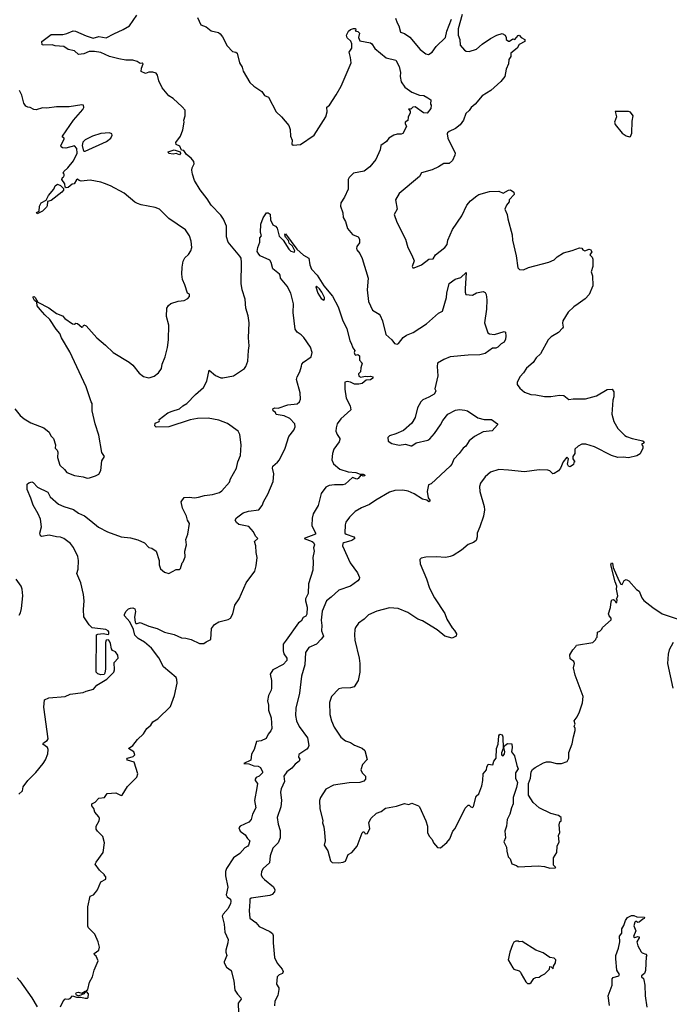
# Model space of a CAD drawing. Extents: x 2087054 to 2277909, y 548907 to 753496.
# Tile 15 of 256: x 2125429 to 2131550, y 599005 to 608281. Entities that reach past the tile are written whole.
import ezdxf

# ---------------------------------------------------------------- set-up
doc = ezdxf.new("R2010")
doc.units = 0

msp = doc.modelspace()

# ---------------------------------------------------------------- linework, layer by layer
at = {"layer": '0CON20XD'}
for points in [[(2125422.5, 600985), (2125457.5, 601015), (2125462.5, 601055), (2125505, 601112.5), (2125581.7, 601188.3), (2125650, 601275), (2125672, 601308), (2125694, 601365), (2125698, 601405), (2125691.2, 601425), (2125647.5, 601455), (2125655, 601470), (2125689.1, 601490.9), (2125698.8, 601505), (2125657.5, 601805), (2125662.5, 601875), (2125705, 601891.2), (2125856.4, 601903.6), (2125905, 601927.5), (2126028.3, 601941.7), (2126055, 601956.7), (2126125.8, 601974.2), (2126157, 602013), (2126250.4, 602069.6), (2126316, 602135), (2126323.3, 602155), (2126321.2, 602225), (2126357.5, 602265), (2126352.9, 602295), (2126332.5, 602325), (2126305, 602340), (2126295, 602353.3), (2126286.2, 602405), (2126276.2, 602426.2), (2126265, 602437.5), (2126243.9, 602436.1), (2126237.1, 602415), (2126237.3, 602165), (2126231.1, 602125), (2126225, 602112.9), (2126195, 602108.1), (2126165, 602119.4), (2126151.2, 602135), (2126153.8, 602485), (2126165, 602492.2), (2126215, 602498.9), (2126262, 602488), (2126268.7, 602495), (2126269.3, 602515), (2126263.9, 602525), (2126242, 602535), (2126112.9, 602552.9), (2126085, 602580), (2126034.3, 602655), (2126030, 602725), (2126038, 602805), (2126030, 602865), (2126005.8, 602975), (2125967.5, 603065), (2125981.9, 603105), (2125984.3, 603185), (2125977.1, 603225), (2125935, 603308.8), (2125907.2, 603347.2), (2125844.4, 603394.4), (2125815, 603407.5), (2125775, 603410), (2125705.8, 603425.8), (2125635, 603414), (2125625, 603418.8), (2125618.1, 603445), (2125634, 603505), (2125624, 603575), (2125604, 603625), (2125557, 603707), (2125535.8, 603775), (2125501.2, 603855), (2125501.2, 603905), (2125515, 603918.8), (2125544, 603926), (2125555, 603922), (2125596, 603876), (2125695, 603831.2), (2125716.6, 603786.6), (2125795, 603718.6), (2125844.5, 603694.5), (2125935, 603666.7), (2125982.4, 603632.4), (2126038.7, 603608.7), (2126099.2, 603559.2), (2126171.2, 603501.2), (2126255.6, 603455.6), (2126385, 603410), (2126475, 603398.9), (2126542.6, 603382.6), (2126605, 603354.4), (2126645, 603310), (2126675, 603302), (2126713.8, 603275), (2126744, 603185), (2126744, 603145), (2126755, 603107.5), (2126795, 603077.5), (2126835, 603062.5), (2126905, 603102.5), (2126935, 603102.5), (2126945, 603110), (2126960, 603165), (2126970, 603175), (2126989.3, 603220.7), (2126987, 603273), (2127000, 603335), (2126996.2, 603385), (2127013.3, 603435), (2127030, 603535), (2127010, 603565), (2127002.5, 603605), (2126965, 603678.8), (2126950, 603740), (2126980, 603780), (2127025, 603784.3), (2127075, 603775.8), (2127115, 603784.5), (2127170.7, 603799.3), (2127245, 603808.1), (2127312.7, 603827.3), (2127335, 603843.3), (2127406.2, 603925), (2127416.2, 603955), (2127471.2, 604055), (2127483.6, 604116.4), (2127510, 604175), (2127516.2, 604275), (2127503.3, 604375), (2127487.5, 604405), (2127387, 604477), (2127305, 604507.1), (2127205, 604526.9), (2127104.3, 604524.3), (2127035, 604511.5), (2126835, 604445.8), (2126715, 604441.8), (2126704, 604455), (2126705, 604480), (2126742.5, 604495), (2126747.5, 604505), (2126742.5, 604515), (2126825, 604578.6), (2126865.4, 604594.6), (2126934.5, 604615.5), (2126966, 604645), (2127005, 604666.7), (2127085, 604751.1), (2127161.4, 604815), (2127192.9, 604875), (2127215, 604980), (2127275, 604928.8), (2127325, 604906.7), (2127345, 604906.2), (2127445, 604926), (2127546.7, 604995), (2127558.8, 605015), (2127578, 605065), (2127584.2, 605165), (2127592.7, 605207.3), (2127584.3, 605285), (2127591.9, 605425), (2127581.7, 605491.7), (2127560.8, 605565), (2127553, 605647), (2127526, 605735), (2127516, 605795), (2127520, 605995), (2127515.6, 606035), (2127504.4, 606055), (2127392.4, 606185), (2127377.3, 606235), (2127378.9, 606335), (2127350.9, 606400.9), (2127325, 606440.8), (2127234, 606535), (2127196.2, 606595), (2127129.5, 606679.5), (2127077.3, 606767.3), (2127058, 606825), (2127052.5, 606865), (2127054.2, 606885.8), (2127073.8, 606925), (2127070, 606945), (2127045, 606977.5), (2127001.3, 607011.3), (2126975, 607048), (2126953.6, 607053.6), (2126938.7, 607088.7), (2126903.3, 607105), (2126900, 607125), (2126943.3, 607185), (2126966.4, 607243.6), (2126980, 607315), (2126977.5, 607335), (2126990, 607375), (2126987.7, 607427.7), (2126961.2, 607461.2), (2126875, 607540), (2126835, 607564), (2126770.7, 607639.3), (2126740, 607705), (2126728.3, 607758.3), (2126716.8, 607776.8), (2126685, 607786), (2126645, 607786.2), (2126615, 607773.3), (2126575, 607793.3), (2126577.1, 607825), (2126592.5, 607865), (2126585, 607872.5), (2126565, 607870), (2126535, 607887.5), (2126495, 607898.8), (2126429.3, 607899.3), (2126365, 607911.2), (2126275, 607933.8), (2126195, 607971.2), (2126135, 607981.4), (2126085, 607983.1), (2126035, 607960), (2125985, 607953.8), (2125945, 607986.7), (2125885, 608002), (2125845, 608029.5), (2125765, 608034.4), (2125734.1, 608044.1), (2125655, 608040), (2125640, 608045), (2125637.5, 608075), (2125725, 608143.3), (2125835, 608142.5), (2125875, 608151.4), (2125934.3, 608175.7), (2125955, 608172.2), (2126055, 608128), (2126121.2, 608108.8), (2126175, 608124.5), (2126245, 608110), (2126315, 608148.6), (2126405, 608187.5), (2126465.4, 608224.6), (2126534.2, 608325)], [(2127105, 608302.5), (2127135, 608233.3), (2127185, 608214), (2127235, 608178), (2127301.7, 608161.7), (2127319.5, 608149.5), (2127340.7, 608120.7), (2127383.9, 608033.9), (2127433.2, 607983.2), (2127465, 607976.2), (2127477.1, 607967.1), (2127502, 607875), (2127525.8, 607835), (2127534.2, 607795), (2127598.9, 607688.9), (2127635, 607654.6), (2127710, 607605), (2127735, 607566.2), (2127775, 607550), (2127844.5, 607414.5), (2127895.5, 607365.5), (2127964.5, 607284.5), (2127978.3, 607248.3), (2127982.5, 607185), (2127998, 607145), (2127995, 607110), (2128005, 607100), (2128075, 607106.2), (2128205, 607194), (2128313.8, 607365), (2128325.9, 607414.1), (2128323.9, 607456.1), (2128350, 607475), (2128410, 607575), (2128460, 607655), (2128551.2, 607875), (2128547.5, 607925), (2128533.3, 607975), (2128557.5, 608012.5), (2128558, 608055), (2128549.1, 608079.1), (2128515, 608110), (2128507.5, 608135), (2128527, 608173), (2128545, 608187.5), (2128575, 608200), (2128595, 608200), (2128597.5, 608182.5), (2128590, 608175), (2128615, 608170), (2128630, 608155), (2128622.5, 608115), (2128635, 608082.5), (2128735, 608062.5), (2128746, 608055), (2128775, 608011.2), (2128883.3, 607923.3), (2128975, 607900), (2129005, 607840), (2129016, 607785), (2129013.8, 607745), (2129023.3, 607695), (2129058.8, 607645), (2129125, 607598.6), (2129195, 607570), (2129235.9, 607565.9), (2129275, 607546.7), (2129302.5, 607525), (2129300, 607485), (2129307.5, 607477.5), (2129302.5, 607445), (2129268.9, 607401.1), (2129234.4, 607404.4), (2129155, 607460), (2129135, 607456.2), (2129115, 607440), (2129091.7, 607438.3), (2129108.3, 607418.3), (2129110, 607405), (2129088.3, 607361.7), (2129087, 607333), (2129062.5, 607315), (2129060, 607305), (2129073.3, 607275), (2129039.5, 607210.5), (2129025, 607202), (2128985, 607201.9), (2128955.6, 607194.4), (2128906.1, 607163.9), (2128885, 607133.3), (2128833, 607097), (2128826.2, 607055), (2128784, 606965), (2128728.8, 606895), (2128675.5, 606854.5), (2128575, 606834), (2128532.9, 606795), (2128525.6, 606774.4), (2128523.5, 606685), (2128490.6, 606609.4), (2128456, 606555), (2128451.2, 606525), (2128472.7, 606462.7), (2128478.8, 606418.8), (2128500.5, 606380.5), (2128516.7, 606315), (2128565, 606256.2), (2128617.5, 606235), (2128632.5, 606215), (2128631.7, 606178.3), (2128606.7, 606145), (2128602, 606125), (2128605, 606113.3), (2128635, 606077.5), (2128655, 606032.5), (2128714.3, 605845), (2128702.5, 605735), (2128717.1, 605627.1), (2128755, 605543.3), (2128815, 605506.7), (2128825, 605493.3), (2128847.5, 605445), (2128878, 605315), (2128935, 605266), (2128962, 605232), (2128985, 605225.3), (2128999.6, 605230.4), (2129043.2, 605286.8), (2129075, 605308.8), (2129136.4, 605333.6), (2129262.6, 605417.4), (2129375, 605515.8), (2129412, 605535), (2129451.9, 605665), (2129453.8, 605705), (2129476.2, 605795), (2129532.3, 605837.7), (2129585, 605853.8), (2129635, 605900), (2129625.8, 605745), (2129626.2, 605715), (2129634, 605694), (2129695, 605686.7), (2129735, 605706.7), (2129795, 605720), (2129815, 605712.5), (2129823.9, 605693.9), (2129832.3, 605642.3), (2129829.2, 605555), (2129810, 605425), (2129840.3, 605330.3), (2129855, 605320.8), (2129903.3, 605316.7), (2129995, 605343.3), (2130006, 605336), (2130010.3, 605300.3), (2130007.3, 605272.7), (2129995, 605242), (2129965, 605227.5), (2129934, 605195), (2129915, 605186.7), (2129883.8, 605186.2), (2129815, 605135.6), (2129765, 605122.5), (2129655, 605122.2), (2129485, 605103.8), (2129425, 605080.8), (2129366.2, 605045), (2129362, 605015), (2129370, 604925), (2129340, 604805), (2129350, 604785), (2129348.8, 604775), (2129335, 604753.8), (2129285.6, 604724.4), (2129229.1, 604700.9), (2129207.6, 604682.4), (2129178.6, 604625), (2129154.2, 604535), (2129125, 604481.2), (2129045, 604410.8), (2128975, 604378.8), (2128915, 604360), (2128897.5, 604345), (2128901.7, 604311.7), (2128935, 604287.5), (2129005, 604273.8), (2129065, 604281.2), (2129115, 604265.8), (2129125, 604266), (2129165, 604294), (2129275, 604320.8), (2129295, 604333.8), (2129337.5, 604382.5), (2129395.4, 604464.6), (2129415.5, 604505), (2129464.2, 604565.8)], [(2129599.3, 608329.3), (2129561.4, 608195), (2129561.9, 608135), (2129575.8, 608095), (2129580.6, 608040.6), (2129620, 607995), (2129636.1, 607986.1), (2129665, 607982), (2129735, 608004.4), (2129787.6, 608052.4), (2129865, 608102.9), (2129925, 608134.4), (2129975, 608150), (2130003.8, 608135), (2130013.8, 608115), (2130013.8, 608095), (2130035, 608079.2), (2130045, 608079.2), (2130075, 608102), (2130095.8, 608094.2), (2130125, 608133.3), (2130135, 608136.7), (2130154.2, 608114.2), (2130187.5, 608095), (2130190, 608075), (2130135, 608046.7), (2130116, 608014), (2130057.1, 607965), (2130057.5, 607935), (2130038, 607905), (2130034, 607865), (2130014.3, 607815), (2130000, 607745), (2129961.7, 607698.3), (2129867.5, 607615), (2129786, 607565), (2129720, 607485), (2129684, 607455), (2129665.8, 607425), (2129633.3, 607396.7), (2129611.1, 607335), (2129578.2, 607291.8), (2129534.7, 607255.3), (2129475, 607228.6), (2129461.2, 607215), (2129456.2, 607205), (2129463.3, 607165), (2129531.1, 607025), (2129529.5, 607005), (2129506, 606955), (2129475, 606926.2), (2129425, 606928), (2129375, 606896), (2129315, 606868), (2129215, 606840), (2129195.5, 606804.5), (2129005.9, 606644.1), (2128970, 606585), (2128986.7, 606495), (2128957.5, 606445), (2128984.4, 606374.4), (2129063.3, 606215), (2129086.1, 606136.1), (2129125, 606062.5), (2129145, 606010), (2129128.8, 605955), (2129134.2, 605944.2), (2129145, 605943.8), (2129215, 605971.2), (2129285, 606024), (2129325, 606030), (2129348, 606065), (2129436.2, 606135), (2129456.7, 606165), (2129462.5, 606205), (2129507.5, 606305), (2129596.7, 606435), (2129641.2, 606535), (2129676.7, 606575), (2129737.7, 606622.3), (2129756.1, 606633.9), (2129855, 606663.8), (2129945, 606666.7), (2129985, 606646), (2130035, 606674), (2130055, 606678), (2130085.6, 606655.6), (2130088.6, 606635), (2130041.2, 606585), (2130042.5, 606565), (2130016.4, 606533.6), (2130000, 606495), (2130023.8, 606445), (2130028.8, 606405), (2130070, 606255), (2130073.3, 606205), (2130106.4, 606056.4), (2130123.3, 605945), (2130139.3, 605929.3), (2130175, 605923.3), (2130223, 605947), (2130415, 605998), (2130465, 606020), (2130492.7, 606047.3), (2130552.5, 606085), (2130635, 606105.7), (2130705, 606131.2), (2130725, 606127.5), (2130735, 606112.5), (2130754.1, 606104.1), (2130795, 606118.8), (2130807, 606117), (2130820, 606095), (2130802.5, 606065), (2130823.6, 606043.6), (2130830, 606025), (2130830, 605955), (2130812.5, 605905), (2130828, 605868), (2130830.8, 605775), (2130796.2, 605693.8), (2130758.6, 605651.4), (2130690.8, 605605), (2130652.2, 605577.8), (2130597.5, 605525), (2130545.7, 605445), (2130543.2, 605423.2), (2130551.4, 605385), (2130545, 605373.8), (2130505.6, 605334.4), (2130437.7, 605292.3), (2130408.8, 605265), (2130336.2, 605135), (2130296.2, 605095), (2130267.7, 605052.3), (2130205, 604997.5), (2130177.5, 604955), (2130145, 604920), (2130117.5, 604865), (2130117.5, 604845), (2130140.7, 604810.7), (2130185, 604772.5), (2130245, 604750), (2130293, 604747), (2130375, 604730), (2130435, 604730), (2130516.4, 604743.6), (2130555, 604741.2), (2130605, 604702.9), (2130645, 604709.2), (2130761.2, 604708.8), (2130865, 604737.5), (2130965, 604798), (2131011.7, 604801.7), (2131027.5, 604775), (2131027, 604727), (2131018.3, 604698.3), (2131007.5, 604565), (2131027.5, 604495), (2131065, 604430), (2131130, 604365), (2131147.5, 604355), (2131200, 604335), (2131300, 604315), (2131312.5, 604305), (2131305, 604290), (2131290, 604285), (2131290, 604275), (2131300, 604265), (2131300, 604245), (2131275, 604192.5), (2131245, 604173.3), (2131165, 604153.3), (2131115, 604160), (2131065, 604157.5), (2131006.4, 604176.4), (2130845, 604256.7), (2130765, 604282.5), (2130725, 604282.5), (2130690, 604265), (2130660, 604235), (2130660, 604195), (2130640, 604165), (2130640, 604145), (2130660, 604115), (2130651.7, 604108.3), (2130648.3, 604091.7), (2130615, 604070), (2130600, 604075), (2130592.5, 604095), (2130600, 604145), (2130585, 604160), (2130550, 604115), (2130526.2, 604055), (2130505, 604032), (2130465, 604005.8), (2130454.3, 604004.3), (2130425, 604032.5), (2130405, 604037.5), (2130325, 604042), (2130185, 604022.5), (2130035, 604036), (2129945, 604043.3), (2129865, 604018.8), (2129815, 603973.3), (2129771.2, 603915), (2129761.2, 603885), (2129763.8, 603835), (2129806, 603695), (2129807.5, 603665), (2129799.2, 603605), (2129765, 603502.5), (2129739.2, 603445), (2129739.5, 603410.5), (2129731.2, 603375), (2129705, 603356.9), (2129655, 603338), (2129593.3, 603285), (2129515, 603234), (2129487, 603223), (2129444.1, 603215.9), (2129355, 603222.5), (2129255, 603216.7), (2129213, 603207), (2129200, 603195), (2129202.5, 603155), (2129261.2, 603015), (2129289.2, 602925), (2129339.2, 602835), (2129435.7, 602685.7), (2129454, 602635), (2129503.4, 602553.4), (2129527.8, 602527.8), (2129543.8, 602495), (2129543.3, 602475), (2129505, 602453.3), (2129435, 602472), (2129361.9, 602531.9), (2129225, 602617.5), (2129180, 602635), (2129086.7, 602695), (2128995.6, 602735.6), (2128915, 602739.2), (2128795, 602710), (2128715, 602676), (2128675, 602633.8), (2128621.2, 602595), (2128594.1, 602555.9), (2128587.5, 602535), (2128583.1, 602485), (2128588.1, 602435), (2128627.5, 602265), (2128634.5, 602214.5), (2128633.3, 602135), (2128617.1, 602055), (2128580, 601995), (2128546.1, 601986.1), (2128465, 601982.9), (2128435, 601975.8), (2128366, 601905), (2128347.7, 601847.7), (2128350.8, 601735), (2128366.2, 601675), (2128392.5, 601615), (2128455, 601522), (2128498.7, 601488.7), (2128545, 601472.5), (2128585, 601446.7), (2128657.7, 601417.7), (2128681.2, 601395), (2128705, 601310), (2128660, 601265), (2128643.8, 601215), (2128657.5, 601185), (2128687.5, 601155), (2128686.7, 601125), (2128673.6, 601106.4), (2128635, 601094.3), (2128535, 601090.5), (2128385, 601068.8), (2128315, 601033.3), (2128263, 600953)], [(2128970.8, 608295), (2128985, 608253.3), (2129003.2, 608223.2), (2129016.2, 608165), (2129055, 608150), (2129105.6, 608115.6), (2129201.7, 608001.7), (2129255, 607958.8), (2129280, 607955), (2129315.9, 607974.1), (2129355, 608028.8), (2129440, 608115), (2129455, 608172.5), (2129497.5, 608285)], [(2125383.8, 604615), (2125433, 604553), (2125471.2, 604521.2), (2125534.3, 604484.3), (2125657.5, 604435), (2125706.7, 604395), (2125722.4, 604362.4), (2125748.8, 604335), (2125766.2, 604275), (2125763.8, 604245), (2125783.3, 604225), (2125788.3, 604208.3), (2125786.4, 604156.4), (2125806.7, 604085), (2125853, 604043), (2125874.1, 604014.1), (2125945, 603987.5), (2126026.1, 603976.1), (2126065, 603963.3), (2126086.1, 603963.9), (2126145, 603982.5), (2126175, 604000), (2126192.5, 604035), (2126202.5, 604125), (2126230, 604165), (2126202.5, 604205), (2126176.4, 604366.4), (2126140, 604475), (2126113.8, 604595), (2126112.5, 604665), (2126102, 604682), (2126055, 604822.5), (2125902.7, 605152.7), (2125824, 605285), (2125808, 605325), (2125774.5, 605364.5), (2125715, 605456), (2125665, 605500.8), (2125621.5, 605551.5), (2125594.3, 605585), (2125590, 605620), (2125567.5, 605635), (2125555, 605660), (2125555, 605670), (2125565, 605672.5), (2125576.2, 605665), (2125600, 605620), (2125705, 605565.7), (2125775, 605514.3), (2125832.8, 605492.8), (2125855, 605466), (2125927.5, 605415), (2125945, 605413.3), (2125957, 605423), (2125975, 605419.2), (2126015, 605383.8), (2126023, 605387), (2126033.8, 605406.2), (2126055, 605396), (2126155, 605283.8), (2126238.8, 605215), (2126310, 605145), (2126462.5, 605055), (2126495, 605026.7), (2126555, 604952.5), (2126595, 604920), (2126645, 604907.5), (2126659.3, 604910.7), (2126695, 604923.3), (2126736.7, 604955), (2126766.7, 604995), (2126772.5, 605035), (2126800, 605105), (2126823.6, 605193.6), (2126832, 605265), (2126833.8, 605405), (2126813.3, 605485), (2126816.2, 605565), (2126831.7, 605588.3), (2126855, 605606.2), (2126921.7, 605628.3), (2126980, 605635), (2127012.5, 605655), (2127030, 605675), (2127030, 605695), (2127010, 605705), (2126986.7, 605785), (2126962.7, 605832.7), (2126956.2, 605885), (2126959.3, 605950.7), (2126970, 606005), (2126985, 606037.5), (2127019.5, 606070.5), (2127043.3, 606105), (2127051.2, 606135), (2127044, 606195), (2127028.8, 606245), (2126993, 606303), (2126835, 606410), (2126745.7, 606495.7), (2126705, 606512), (2126575, 606535.8), (2126538.7, 606548.7), (2126513.6, 606563.6), (2126415, 606648), (2126285, 606716.2), (2126229.2, 606739.2), (2126195, 606751.2), (2126095, 606770), (2126009.3, 606759.3), (2125990, 606765), (2125975, 606777.5), (2125965, 606772.5), (2125943.6, 606736.4), (2125925, 606731.2), (2125885, 606701.2), (2125867, 606697), (2125857.5, 606705), (2125853.8, 606735), (2125827.5, 606775), (2125832.5, 606795), (2125845, 606802.5), (2125850, 606815), (2125850, 606825), (2125840, 606835), (2125845, 606850), (2125883, 606887), (2125935, 606952.5), (2125970, 607025), (2125967.5, 607067.5), (2125945, 607093.8), (2125865, 607070), (2125833, 607073), (2125820, 607085), (2125817.5, 607095), (2125850, 607155), (2125850, 607165), (2125833.3, 607173.3), (2125833.8, 607185), (2125935.9, 607334.1), (2126023.3, 607435), (2126032.5, 607455), (2126030, 607475), (2126015, 607480), (2125895, 607461.2), (2125775, 607460), (2125685, 607447.5), (2125645, 607451.2), (2125585, 607431.2), (2125564.2, 607434.2), (2125527.5, 607455), (2125505, 607456.2), (2125486.1, 607466.1), (2125470, 607495), (2125449.5, 607569.5), (2125426.7, 607615)], [(2131175, 607177.5), (2131185, 607180), (2131198.3, 607211.7), (2131200, 607325), (2131210, 607375), (2131185, 607410), (2131165, 607417.5), (2131040, 607415), (2131053.8, 607365), (2131033.8, 607315), (2131038.8, 607295), (2131105, 607211.2), (2131145, 607186.7), (2131175, 607177.5)], [(2126045, 607042), (2126247.5, 607135), (2126287.5, 607165), (2126300, 607195), (2126297, 607207), (2126275, 607216.7), (2126195, 607210), (2126115, 607184), (2126045, 607150), (2126025, 607126.7), (2126018.1, 607095), (2126026, 607055), (2126035, 607043.8), (2126045, 607042)], [(2126935, 607006.7), (2126905, 607020), (2126875, 607013.3), (2126835, 607020), (2126830, 607035), (2126886.4, 607056.4), (2126942.5, 607035), (2126945, 607020), (2126935, 607006.7)], [(2125595, 606453.3), (2125587.5, 606465), (2125612.5, 606477.5), (2125615.6, 606525), (2125633.1, 606555), (2125680, 606580), (2125701.2, 606625), (2125750, 606685), (2125765, 606717.5), (2125785, 606732.5), (2125815, 606720), (2125841.7, 606691.7), (2125842.5, 606675), (2125826.7, 606655), (2125725, 606576.7), (2125690, 606570), (2125688, 606528), (2125680.8, 606515), (2125645, 606476), (2125595, 606453.3)], [(2126911.7, 602031.7), (2126910.8, 602065), (2126902.6, 602082.6), (2126786, 602185), (2126740.4, 602270.4), (2126669.9, 602359.9), (2126605, 602417.1), (2126545, 602451.4), (2126515, 602482), (2126503.3, 602535), (2126467.1, 602607.1), (2126417.5, 602665), (2126418.3, 602681.7), (2126431.7, 602708.3), (2126455, 602730), (2126473, 602737), (2126495, 602740), (2126515, 602730), (2126522, 602705), (2126512.1, 602652.1), (2126516.9, 602606.9), (2126525, 602593.8), (2126537.5, 602592.5), (2126565, 602603.8), (2126645, 602566.7), (2126723.3, 602545), (2126792.6, 602512.6), (2126885, 602487.8), (2126955, 602459.2), (2126995.7, 602455.7), (2127045, 602441.2), (2127124.2, 602404.2), (2127165, 602403.8), (2127185, 602420), (2127229.4, 602440.6), (2127236.7, 602545), (2127265.8, 602585), (2127305, 602608.1), (2127395, 602630), (2127415.5, 602644.5), (2127438.1, 602685), (2127456.5, 602765), (2127498.1, 602825), (2127564.6, 602975.4), (2127645.4, 603084.6), (2127658.5, 603135), (2127665.5, 603215), (2127657, 603263), (2127655.7, 603325.7), (2127643.3, 603365), (2127672.5, 603395), (2127650, 603415), (2127632.9, 603455), (2127587.3, 603507.3), (2127495, 603526.5), (2127470.8, 603545), (2127458.8, 603565), (2127471.7, 603588.3), (2127534.4, 603635.6), (2127585, 603651.4), (2127683.9, 603663.9), (2127715.4, 603704.6), (2127728.6, 603745), (2127767.9, 603812.1), (2127818.3, 603931.7), (2127824.2, 604004.2), (2127810, 604055), (2127813.8, 604075), (2127858.3, 604111.7), (2127876.5, 604135), (2127930, 604245), (2127966.7, 604355), (2128012.2, 604415), (2128025.7, 604445), (2128021.9, 604475), (2127975, 604524.2), (2127920.5, 604550.5), (2127845, 604562.5), (2127839.3, 604579.3), (2127817.3, 604597.3), (2127816, 604615), (2127835, 604625.8), (2127865, 604620), (2127955.7, 604654.3), (2128045, 604663.8), (2128065, 604680), (2128074.2, 604705.8), (2128071.9, 604765), (2128038.8, 604891.2), (2128043.4, 604916.6), (2128068, 604965), (2128084.2, 605015.8), (2128088.8, 605035), (2128103.3, 605055), (2128174.3, 605105.7), (2128186, 605145), (2128168, 605195), (2128106.3, 605286.3), (2128082.4, 605312.4), (2128045, 605338.8), (2128024.5, 605364.5), (2128005.6, 605524.4), (2128010.6, 605605), (2127985.5, 605705.5), (2127949.7, 605769.7), (2127886.7, 605845), (2127883.3, 605875), (2127876.7, 605885), (2127814.2, 605934.2), (2127798.8, 605995), (2127785, 606016.7), (2127695.9, 606055.9), (2127681.2, 606071.2), (2127668.3, 606098.3), (2127674, 606135), (2127693.3, 606185), (2127693, 606227), (2127707.5, 606245), (2127697, 606277), (2127700, 606355), (2127723.3, 606415), (2127755, 606462.5), (2127771.7, 606461.7), (2127788.3, 606448.3), (2127792.5, 606395), (2127815, 606350), (2127840, 606335), (2127856.1, 606316.1), (2127873, 606243), (2127912.5, 606205), (2127965, 606120), (2127985, 606101.2), (2128005, 606093.3), (2128017.5, 606092.5), (2128022.5, 606105), (2127998.8, 606148.8), (2127970, 606175), (2127960.7, 606200.7), (2127932.5, 606232.5), (2127926.7, 606255), (2127935, 606263.3), (2128040.5, 606120.5), (2128103.3, 606063.3), (2128155, 606036.2), (2128163.4, 605973.4), (2128179.8, 605929.8), (2128230.8, 605875), (2128294.6, 605774.6), (2128376.9, 605676.9), (2128431.5, 605575), (2128475, 605443.3), (2128513.1, 605373.1), (2128540, 605255), (2128553.8, 605233.8), (2128568.8, 605188.8), (2128587.5, 605165), (2128582.5, 605145), (2128588.3, 605128.3), (2128595, 605120), (2128617, 605127), (2128632.5, 605115), (2128630, 605075), (2128657.5, 605045), (2128645, 605000), (2128640, 604965), (2128623.3, 604945), (2128625, 604923.3), (2128645, 604914), (2128685, 604924.2), (2128705, 604919.2), (2128735, 604922.9), (2128755.8, 604915.8), (2128758, 604905), (2128735, 604890), (2128694.1, 604885.9), (2128657.5, 604855), (2128623.6, 604846.4), (2128585, 604848), (2128546.7, 604866.7), (2128515, 604872.5), (2128494.4, 604865.6), (2128492.1, 604802.1), (2128505.8, 604715.8), (2128543.8, 604645), (2128550, 604605), (2128455, 604522), (2128421.4, 604475), (2128410, 604435), (2128409.2, 604405), (2128420, 604375), (2128446.7, 604335), (2128446.7, 604325), (2128440, 604305), (2128388.8, 604235), (2128376.2, 604195), (2128370, 604135), (2128385, 604096.7), (2128447, 604047), (2128525, 604022), (2128595.9, 604015.9), (2128638.3, 603998.3), (2128665, 604000), (2128677.5, 603995), (2128682.5, 603985), (2128665, 603980), (2128645, 603990), (2128619.8, 603960.2), (2128605, 603951.9), (2128565, 603968), (2128497.5, 603905), (2128475, 603898.8), (2128395, 603900.8), (2128345, 603894), (2128313.4, 603876.6), (2128270.9, 603819.1), (2128241.4, 603705), (2128194.3, 603625), (2128185.9, 603584.1), (2128183.3, 603515), (2128216.7, 603445), (2128216.2, 603435), (2128110, 603395), (2128186.7, 603365), (2128198.8, 603355), (2128206, 603335), (2128198.8, 603305), (2128203.3, 603275), (2128191.2, 603215), (2128195.8, 603175), (2128191.2, 603095), (2128152, 602965), (2128148.8, 602875), (2128121.4, 602825), (2128121.4, 602805), (2128138.3, 602748.3), (2128135, 602680), (2128125, 602662), (2128100, 602650), (2128082, 602615), (2128055, 602598.8), (2127940, 602435), (2127912.9, 602397.1), (2127911.1, 602335), (2127916.8, 602306.8), (2127947.1, 602265), (2127945.8, 602245), (2127913, 602207), (2127814.4, 602155.6), (2127790.8, 602115), (2127801.4, 602055), (2127801.9, 601985), (2127798.1, 601965), (2127772.5, 601915), (2127764.5, 601865), (2127774.4, 601825), (2127774.5, 601775), (2127798.1, 601705), (2127805.8, 601604.2), (2127797, 601583), (2127770.3, 601549.7), (2127751.7, 601508.3), (2127705, 601488.8), (2127660, 601480), (2127638, 601405), (2127615, 601362.5), (2127606.2, 601303.8), (2127540, 601275), (2127589.2, 601269.2), (2127635, 601251.9), (2127675, 601250), (2127697.7, 601235), (2127718.1, 601195), (2127715.8, 601185), (2127686.7, 601153.3), (2127657.3, 601142.7), (2127648, 601125), (2127648.8, 601115), (2127670.4, 601085), (2127664.6, 601045), (2127640.8, 600925), (2127653.3, 600855), (2127624.1, 600795.9), (2127610.8, 600745), (2127589.5, 600720.5), (2127507.5, 600685), (2127493.3, 600666.7), (2127506.1, 600636.1), (2127555, 600603.3), (2127575, 600566.2), (2127597.5, 600545), (2127584, 600505), (2127578.8, 600495), (2127551.3, 600478.7), (2127504.3, 600425.7), (2127443.8, 600385), (2127378, 600285), (2127367.1, 600255), (2127368.1, 600215), (2127389.5, 600109.5), (2127375.8, 600035.8), (2127385, 600016.7), (2127415, 599996.7), (2127420, 599975), (2127417.1, 599955), (2127395, 599908), (2127345.4, 599854.6), (2127335.7, 599835), (2127355, 599760), (2127363.8, 599685), (2127393.1, 599615), (2127391.9, 599585), (2127372.9, 599515), (2127371.5, 599495), (2127382.7, 599465), (2127355.7, 599405), (2127357.1, 599395), (2127378, 599355), (2127421.2, 599325), (2127448.6, 599225), (2127457.2, 599137.2), (2127480.6, 599100.6), (2127514.4, 599065), (2127516.5, 599055), (2127487.1, 599015), (2127490.8, 598925)], [(2128295, 605637.5), (2128303, 605647), (2128301.2, 605665), (2128277.1, 605715), (2128255, 605746), (2128225, 605772.5), (2128220, 605765), (2128240, 605705), (2128270, 605655), (2128295, 605637.5)], [(2129464.2, 604565.8), (2129535, 604603.1), (2129575, 604609.1), (2129625, 604603.5), (2129647.5, 604595), (2129745, 604529.2), (2129805, 604515.7), (2129875, 604514.3), (2129932.5, 604475), (2129932.5, 604465), (2129881.2, 604408.8), (2129795, 604398), (2129716.2, 604355), (2129665, 604312.5), (2129632.2, 604265), (2129606.7, 604245), (2129571.5, 604195), (2129518.7, 604141.3), (2129502.2, 604095), (2129485.6, 604075), (2129305, 603910), (2129280, 603900), (2129268, 603835), (2129277.8, 603777.8), (2129293.8, 603755), (2129293.3, 603745), (2129285, 603740), (2129264.4, 603754.4), (2129225, 603764.4), (2129145, 603814.5), (2129088.3, 603838.3), (2129040.3, 603850.3), (2128965.5, 603844.5), (2128915, 603830.8), (2128784.5, 603755.5), (2128726.2, 603713.8), (2128648.7, 603681.3), (2128590.9, 603649.1), (2128535.8, 603595), (2128503.5, 603546.5), (2128495, 603522.5), (2128493.3, 603445), (2128505, 603433.3), (2128578.3, 603408.3), (2128585.8, 603395), (2128557.5, 603375), (2128485, 603352.9), (2128473.8, 603345), (2128471.5, 603325), (2128542.5, 603165), (2128611.2, 603071.2), (2128630, 603025), (2128629.3, 603010.7), (2128615.8, 602994.2), (2128546.2, 602945), (2128435, 602905.6), (2128365, 602839.5), (2128320.8, 602805), (2128280.6, 602709.4), (2128270.4, 602625), (2128276.1, 602575), (2128272.1, 602525), (2128290.6, 602475), (2128271.6, 602445), (2128225, 602397.7), (2128152.4, 602367.6), (2128121.7, 602318.3), (2128116.4, 602205), (2128085.7, 602095.7), (2128064.4, 601935), (2128030.6, 601795), (2128028.1, 601725), (2128038.1, 601675), (2128061.7, 601621.7), (2128140, 601515), (2128154.3, 601445), (2128148.6, 601425), (2128135, 601410), (2128060.3, 601359.7), (2128058, 601335), (2128070, 601315), (2128061.2, 601295), (2128023.9, 601266.1), (2127995, 601230.8), (2127945, 601194.2), (2127916.7, 601155), (2127923.3, 601105), (2127893.1, 601035), (2127887.3, 601005), (2127897.3, 600925), (2127890.8, 600865), (2127855.6, 600765.6), (2127865, 600702.5), (2127883.7, 600643.7), (2127882.2, 600575), (2127865, 600528), (2127813.6, 600475), (2127788.9, 600405), (2127782, 600338), (2127724.4, 600285), (2127706.9, 600255), (2127705.7, 600225), (2127714.5, 600204.5), (2127735, 600180), (2127821.7, 600111.7), (2127833.3, 600085), (2127830, 600065), (2127809.2, 600040.8), (2127785, 600030), (2127610, 600005), (2127599.2, 599995), (2127596.4, 599975), (2127591.8, 599885), (2127598.3, 599818.3), (2127653.3, 599775), (2127685, 599738.8), (2127785, 599692), (2127811.2, 599671.2), (2127818.8, 599655), (2127817.5, 599585), (2127830, 599445), (2127853.9, 599393.9), (2127903.3, 599335), (2127912.5, 599315), (2127906.7, 599295), (2127875, 599282), (2127856, 599265), (2127848.8, 599195), (2127871.7, 599161.7), (2127872.5, 599145), (2127860.9, 599089.1), (2127834.2, 599035), (2127828.8, 598991.2)], [(2128263, 600953), (2128253.9, 600923.9), (2128256.4, 600846.4), (2128286.1, 600736.1), (2128283.8, 600715), (2128296.1, 600676.1), (2128302.5, 600625), (2128306.7, 600545), (2128297.5, 600505), (2128331.7, 600451.7), (2128358.3, 600358.3), (2128375, 600342.5), (2128435, 600337.5), (2128476.4, 600343.6), (2128500, 600355), (2128523.3, 600416.7), (2128560, 600435), (2128610, 600495), (2128655, 600620), (2128665, 600630), (2128675, 600630), (2128685, 600610), (2128707.5, 600615), (2128729.3, 600660.7), (2128720, 600715), (2128736.7, 600755), (2128792.7, 600807.3), (2128835, 600822), (2128875, 600853.8), (2128978.3, 600871.7), (2129055, 600897.5), (2129095, 600887.5), (2129125, 600900), (2129186.4, 600876.4), (2129197.5, 600865), (2129257.5, 600735), (2129272.5, 600685), (2129272.5, 600625), (2129278.3, 600608.3), (2129290, 600585), (2129317, 600557), (2129330, 600525), (2129365, 600482.5), (2129395, 600480), (2129455, 600530), (2129482.5, 600565), (2129510, 600635), (2129531.7, 600661.7), (2129627, 600853), (2129655, 600880), (2129665, 600880), (2129680, 600865), (2129695, 600860), (2129705, 600870), (2129730, 600965), (2129755, 600987.5), (2129782.5, 601065), (2129793.6, 601113.6), (2129797.5, 601175), (2129827, 601213), (2129830.7, 601239.3), (2129843.3, 601266.7), (2129888, 601262), (2129898.1, 601295), (2129919.2, 601325), (2129921.8, 601415), (2129938.9, 601455), (2129943.9, 601535), (2129955, 601550.4), (2129974.3, 601545), (2129982.2, 601525), (2129983.9, 601416.1), (2129968.6, 601375), (2129969.2, 601355), (2129985, 601347.5), (2129998.6, 601365), (2130002, 601385), (2129990, 601425), (2130000, 601445), (2130025, 601461.2), (2130065, 601460), (2130071.2, 601425), (2130063.3, 601385), (2130092.5, 601345), (2130112.5, 601255), (2130127.5, 601225), (2130100, 601185), (2130100, 601135), (2130120, 601095), (2130111.7, 601048.3), (2130080, 600955), (2130080, 600895), (2130063, 600857), (2130047.5, 600795), (2130022.5, 600745), (2130017.5, 600685), (2130000, 600635), (2130007.5, 600575), (2129992.5, 600535), (2130017, 600487), (2130018.3, 600448.3), (2130033, 600393), (2130050, 600375), (2130065, 600330), (2130111.7, 600311.7), (2130125, 600300), (2130315, 600311.2), (2130375, 600303.3), (2130425, 600287.5), (2130475, 600290), (2130480, 600295), (2130460, 600315), (2130460, 600385), (2130490, 600435), (2130492.5, 600495), (2130512.5, 600535), (2130507.5, 600595), (2130520, 600625), (2130512.5, 600695), (2130520, 600725), (2130530, 600735), (2130530, 600765), (2130505, 600782.5), (2130435, 600802.5), (2130325, 600857.5), (2130267.5, 600905), (2130223.3, 600975), (2130222.5, 601085), (2130243, 601137), (2130247.5, 601195), (2130262.3, 601217.7), (2130285, 601236.7), (2130365, 601280), (2130391.7, 601288.3), (2130428.3, 601288.3), (2130486.4, 601273.6), (2130535, 601272.5), (2130586.4, 601293.6), (2130602.5, 601325), (2130603.6, 601376.4), (2130635, 601460), (2130647.5, 601525), (2130662.5, 601585), (2130662.5, 601605), (2130652.5, 601625), (2130662.5, 601645), (2130653.3, 601675), (2130683.3, 601715), (2130705, 601760), (2130733, 601847), (2130738.8, 601905), (2130662.5, 602105), (2130647.5, 602175), (2130656.7, 602216.7), (2130650, 602235), (2130615, 602260), (2130613.6, 602296.4), (2130642.5, 602345), (2130670, 602375), (2130675, 602390), (2130830, 602415), (2130858.3, 602441.7), (2130860, 602455), (2130870, 602465), (2130875, 602510), (2130895, 602520), (2130915, 602540), (2130920, 602555), (2131001.7, 602628.3), (2131001.7, 602641.7), (2130982.5, 602665), (2130977.5, 602685), (2130997.5, 602745), (2131003, 602797), (2131010, 602815), (2131025, 602817.5), (2131038.3, 602808.3), (2131045, 602790), (2131055, 602790), (2131060, 602815), (2131050, 602825), (2131060, 602835), (2131066.2, 602855), (2131053.3, 602915), (2131056.7, 602945), (2131039.2, 602985), (2130999.2, 603145), (2131004.4, 603165.6), (2131015, 603160), (2131021.2, 603121.2), (2131075, 602996.7), (2131095, 602962.5), (2131105, 602960), (2131125, 602997.5), (2131145, 603007.5), (2131170, 602995), (2131241.7, 602911.7), (2131266.4, 602896.4), (2131292.5, 602835), (2131310.7, 602810.7), (2131395, 602742.5), (2131484.1, 602684.1), (2131635, 602632.5)], [(2125425, 602670), (2125437, 602693), (2125446.4, 602733.6), (2125460, 602855), (2125453.3, 602915), (2125443.3, 602945), (2125395, 603010)], [(2131586.4, 602413.6), (2131550, 602345), (2131540, 602305), (2131533, 602217), (2131582.5, 601985)], [(2125815, 598980), (2125835, 599030), (2125855, 599052.5), (2125865, 599057.5), (2125885, 599052.5), (2125905, 599060), (2125926.4, 599086.4), (2125965, 599071.2), (2126005, 599073.3), (2126045, 599062.5), (2126067, 599063), (2126075, 599070), (2126077.5, 599105), (2126060, 599125), (2126060, 599135), (2126070, 599145), (2126086.7, 599215), (2126116.9, 599265), (2126132, 599328), (2126168, 599415), (2126148.6, 599458.6), (2126135, 599470), (2126132.5, 599485), (2126176.7, 599515), (2126181.2, 599545), (2126170, 599595), (2126138.8, 599665), (2126078.8, 599725), (2126070.9, 599740.9), (2126070.2, 599925), (2126095, 600022.5), (2126125, 600037.5), (2126145, 600057.5), (2126163.3, 600085), (2126195, 600160), (2126240, 600185), (2126240, 600205), (2126230, 600215), (2126230, 600225), (2126180.5, 600270.5), (2126142, 600325), (2126149.2, 600345), (2126215.6, 600435), (2126227.9, 600525), (2126211.8, 600585), (2126161.8, 600635), (2126151.2, 600655), (2126150.5, 600685), (2126179.5, 600735), (2126180.9, 600755), (2126175, 600770.8), (2126138, 600815), (2126128.8, 600848.8), (2126110, 600875), (2126110, 600895), (2126139.3, 600910.7), (2126174.1, 600945.9), (2126227.5, 600955), (2126255, 600990), (2126335, 600996), (2126385, 600972), (2126395.6, 600974.4), (2126444.2, 601055.8), (2126532.9, 601145), (2126541.4, 601175), (2126507.1, 601285), (2126445.8, 601305), (2126438.5, 601315), (2126445.8, 601325), (2126498.8, 601341.2), (2126513.3, 601355), (2126504.4, 601385), (2126456.2, 601415), (2126496.7, 601443.3), (2126538.7, 601501.3), (2126596.7, 601553.3), (2126626.6, 601603.4), (2126665, 601634), (2126684.2, 601665), (2126731.4, 601695), (2126848.9, 601811.1), (2126888.1, 601915), (2126911.7, 602031.7)], [(2130988.1, 598995), (2130974, 599085), (2131011.2, 599185), (2131011.2, 599245), (2131021.7, 599258.3), (2131075.8, 599274.2), (2131082.5, 599285), (2131055.9, 599325.9), (2131046, 599435), (2131046.2, 599465), (2131072.9, 599535), (2131084.3, 599595), (2131082.1, 599647.9), (2131103.6, 599676.4), (2131103.8, 599715), (2131123.3, 599746.7), (2131136.7, 599795), (2131155, 599822.5), (2131195, 599842.5), (2131215, 599842.5), (2131245, 599830), (2131315, 599827.5), (2131312.5, 599815), (2131302, 599808), (2131265, 599778.8), (2131255, 599776.7), (2131235, 599787.5), (2131225, 599780), (2131216.7, 599745), (2131233.6, 599696.4), (2131212.5, 599645), (2131225, 599633.3), (2131255, 599642.5), (2131265, 599640), (2131265, 599630), (2131243.3, 599595), (2131253.8, 599555), (2131285, 599500), (2131295, 599490), (2131328.3, 599478.3), (2131337.5, 599465), (2131332.5, 599455), (2131327, 599323), (2131315.8, 599294.2), (2131287.5, 599275), (2131287.5, 599265), (2131307.5, 599247.5), (2131311.2, 599235), (2131320, 599185), (2131322, 599085), (2131339.7, 598979.7)], [(2130235, 599200), (2130249.3, 599210.7), (2130275, 599247.5), (2130293, 599257), (2130325, 599260), (2130340, 599275), (2130376.4, 599293.6), (2130420, 599335), (2130425, 599360), (2130438.3, 599358.3), (2130455, 599340), (2130460, 599365), (2130477.5, 599395), (2130480, 599425), (2130465, 599440), (2130425, 599447.5), (2130361.7, 599491.7), (2130294.1, 599514.1), (2130165, 599597.5), (2130135, 599592.5), (2130125, 599600), (2130105, 599600), (2130085, 599590), (2130073, 599567), (2130047.5, 599495), (2130032.5, 599425), (2130075, 599347.5), (2130085, 599337.5), (2130135, 599320), (2130149.3, 599309.3), (2130153, 599293), (2130197, 599217), (2130215, 599200), (2130235, 599200)], [(2125405, 599254.2), (2125430.6, 599225), (2125545, 599066.2), (2125595, 598981.2)], [(2125985, 599086), (2125965, 599090), (2125957.5, 599105), (2125966.2, 599115), (2125985, 599119.1), (2126015, 599110), (2126045, 599127.5), (2126050, 599125), (2126035, 599102.5), (2126005, 599092.5), (2125985, 599086)]]:
    msp.add_lwpolyline(points, dxfattribs=at)

doc.saveas('drawing.dxf')
